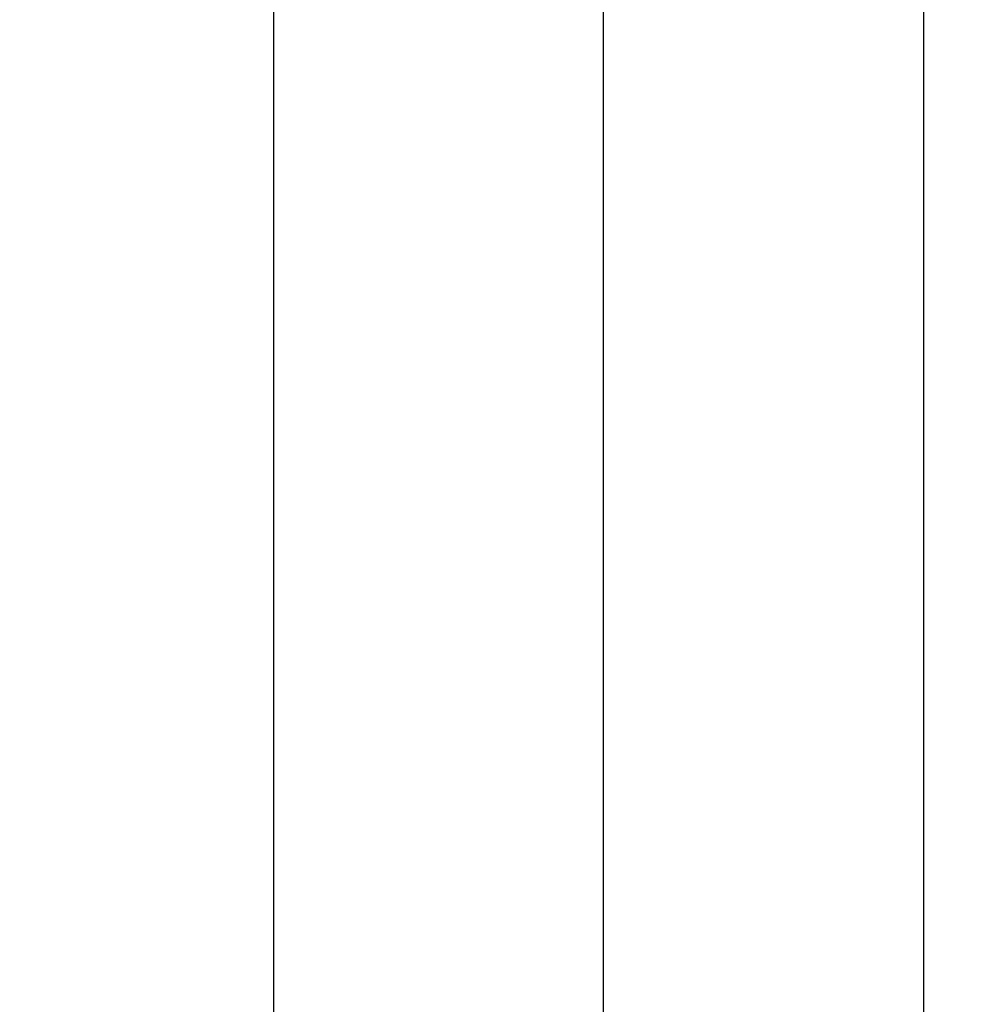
# Model space of a CAD drawing. Extents: x 18 to 418, y 9 to 289.
# Tile 14 of 21: x 308 to 331, y 159 to 183. Entities that reach past the tile are written whole.
import ezdxf

# ---------------------------------------------------------------- set-up
doc = ezdxf.new("R2010")
doc.units = 0
doc.header["$LTSCALE"] = 12.7
doc.header["$PDMODE"] = 33
doc.header["$PDSIZE"] = 1
doc.layers.get('DEFPOINTS').update_dxf_attribs({"linetype": 'CONTINUOUS'})
doc.layers.add('ANNOTATION_TEXT', color=7, linetype='CONTINUOUS')
doc.styles.add('ONSHAPE-STANDARD-DIMENSION', font='txt')
doc.dimstyles.new('ONSHAPE-ISO-25$0', dxfattribs={"dimtxt": 3, "dimasz": 2.5, "dimexe": 1.25, "dimexo": 0.625, "dimtad": 1, "dimzin": 0, "dimtxsty": 'ONSHAPE-STANDARD-DIMENSION', "dimcen": 2.5, "dimclrd": 7, "dimclre": 7, "dimclrt": 7, "dimadec": 1, "dimazin": 3, "dimtfac": 1, "dimtmove": 0, "dimatfit": 3, "dimtzin": 0})

# ---------------------------------------------------------------- blocks, each defined once
blk = doc.blocks.new('*D4')
at = {"layer": 'ANNOTATION_TEXT', "color": 7}
for p, q in [((267.895, 273.06), (315.065, 273.06)), ((313.815, 270.56), (313.815, 138.36)), ((267.895, 135.86), (315.065, 135.86))]:
    blk.add_line(p, q, dxfattribs=at)
for points in [[(314.231, 270.56), (313.398, 270.56), (313.815, 273.06)], [(313.398, 138.36), (314.231, 138.36), (313.815, 135.86)]]:
    blk.add_solid(points, dxfattribs=at)
at = {"layer": 'DEFPOINTS', "color": 0}
for p in [(267.27, 273.06), (267.27, 135.86), (313.815, 135.86)]:
    blk.add_point(p, dxfattribs=at)
at = {"layer": 'ANNOTATION_TEXT', "color": 7, "insert": (311.643, 204.46), "char_height": 3, "attachment_point": 5, "rotation": 90, "style": 'ONSHAPE-STANDARD-DIMENSION'}
blk.add_mtext('686.00', dxfattribs=at)
blk = doc.blocks.new('*D5')
at = {"layer": 'ANNOTATION_TEXT', "color": 7}
for p, q in [((267.895, 273.06), (323.153, 273.06)), ((321.903, 270.56), (321.903, 112.36)), ((277.615, 109.86), (323.153, 109.86))]:
    blk.add_line(p, q, dxfattribs=at)
for points in [[(322.32, 270.56), (321.486, 270.56), (321.903, 273.06)], [(321.486, 112.36), (322.32, 112.36), (321.903, 109.86)]]:
    blk.add_solid(points, dxfattribs=at)
at = {"layer": 'DEFPOINTS', "color": 0}
for p in [(267.27, 273.06), (276.99, 109.86), (321.903, 109.86)]:
    blk.add_point(p, dxfattribs=at)
at = {"layer": 'ANNOTATION_TEXT', "color": 7, "insert": (319.731, 204.46), "char_height": 3, "attachment_point": 5, "rotation": 90, "style": 'ONSHAPE-STANDARD-DIMENSION'}
blk.add_mtext('816.00', dxfattribs=at)
blk = doc.blocks.new('*D6')
at = {"layer": 'ANNOTATION_TEXT', "color": 7}
for p, q in [((267.895, 273.06), (331.004, 273.06)), ((329.754, 270.56), (329.754, 81.36)), ((176.955, 78.86), (331.004, 78.86))]:
    blk.add_line(p, q, dxfattribs=at)
for points in [[(330.17, 270.56), (329.337, 270.56), (329.754, 273.06)], [(329.337, 81.36), (330.17, 81.36), (329.754, 78.86)]]:
    blk.add_solid(points, dxfattribs=at)
at = {"layer": 'DEFPOINTS', "color": 0}
for p in [(267.27, 273.06), (176.33, 78.86), (329.754, 78.86)]:
    blk.add_point(p, dxfattribs=at)
at = {"layer": 'ANNOTATION_TEXT', "color": 7, "insert": (327.582, 204.46), "char_height": 3, "attachment_point": 5, "rotation": 90, "style": 'ONSHAPE-STANDARD-DIMENSION'}
blk.add_mtext('971.00', dxfattribs=at)

msp = doc.modelspace()

# ---------------------------------------------------------------- dimensions: what is measured, and where the dimension line sits
at = {"layer": 'ANNOTATION_TEXT'}
for base, p2, picture, middle in [((329.7537, 78.8604), (176.3298, 78.8604, -6.2696), '*D6', (329.7537, 204.4604)), ((313.8148, 135.8604), (267.2698, 135.8604, 13.4283), '*D4', (313.8148, 204.4604)), ((321.9029, 109.8604), (276.9898, 109.8604, -3.0696), '*D5', (321.9029, 204.4604))]:
    dim = msp.add_linear_dim(base=base, p1=(267.2698, 273.0604, 13.4283), p2=p2, angle=90, dimstyle='ONSHAPE-ISO-25$0', override={"dimlfac": 5, "dimpost": ''}, dxfattribs=at)
    dim.commit()
    dim.dimension.update_dxf_attribs({"geometry": picture, "text_midpoint": middle, "dimtype": 160})

doc.saveas('drawing.dxf')
